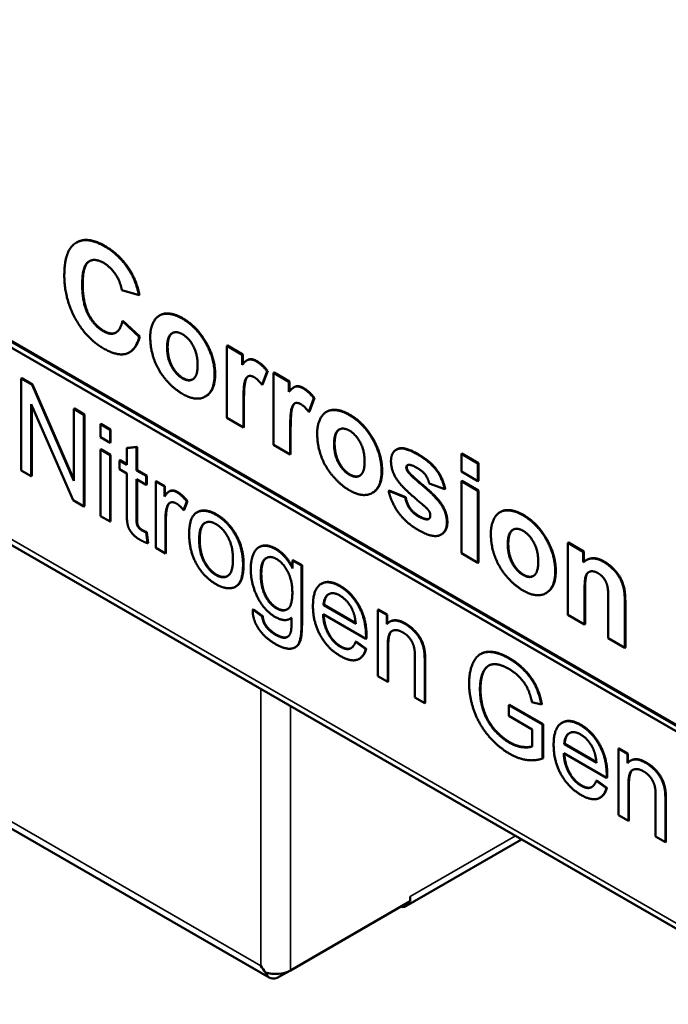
# Model space of a CAD drawing. Header units: inches. Extents: x 0 to 136, y 2 to 86.
# Tile 32 of 74: x 100.52 to 104.99, y 28.35 to 35.14. Entities that reach past the tile are written whole.
import ezdxf

# ---------------------------------------------------------------- set-up
doc = ezdxf.new("R2010")
doc.units = ezdxf.units.IN
doc.header["$LTSCALE"] = 4
doc.header["$MEASUREMENT"] = 0
doc.layers.add('Visible (ANSI)', color=7, linetype='Continuous', lineweight=50)
doc.layers.add('Visible Narrow (ANSI)', color=7, linetype='Continuous', lineweight=35)

msp = doc.modelspace()

# ---------------------------------------------------------------- linework, layer by layer
at = {"layer": 'Visible (ANSI)'}
for p, q in [((109.2379, 27.8483), (96.0426, 35.4666)), ((109.2414, 27.8504), (96.0461, 35.4687)), ((96.0426, 35.4258), (109.2379, 27.8075)), ((95.5917, 34.3254), (112.7283, 24.4316)), ((100.9122, 33.6013), (100.9086, 33.5993)), ((101.2223, 33.2721), (101.3408, 33.2366)), ((101.3443, 33.2386), (101.3408, 33.2366)), ((101.485, 33.0986), (101.4814, 33.0965)), ((101.2299, 33.0603), (101.2264, 33.0583)), ((101.3426, 32.9489), (101.2264, 33.0583)), ((101.2299, 33.0603), (101.3461, 32.9509)), ((101.3461, 32.9509), (101.3426, 32.9489)), ((101.9498, 32.889), (101.9463, 32.887)), ((101.9463, 32.887), (101.9463, 32.3905)), ((102.0521, 32.8259), (101.9463, 32.887)), ((101.9498, 32.889), (102.0556, 32.828)), ((101.2779, 32.8443), (101.2744, 32.8423)), ((102.0556, 32.828), (102.0521, 32.8259)), ((102.0521, 32.7554), (102.0521, 32.8259)), ((102.0556, 32.828), (102.0556, 32.7598)), ((102.0896, 32.7897), (102.086, 32.7877)), ((100.5325, 32.6637), (100.529, 32.6617)), ((100.6033, 32.6188), (100.529, 32.6617)), ((100.529, 32.6617), (100.529, 32.0289)), ((100.5325, 32.6637), (100.6069, 32.6208)), ((102.1895, 32.6181), (102.2244, 32.7124)), ((102.2279, 32.7144), (102.1931, 32.6202)), ((102.2279, 32.7144), (102.2244, 32.7124)), ((102.2722, 32.7029), (102.2687, 32.7009)), ((102.2687, 32.7009), (102.2687, 32.2043)), ((102.3745, 32.6398), (102.2687, 32.7009)), ((102.2722, 32.7029), (102.378, 32.6418)), ((100.6069, 32.6208), (100.6033, 32.6188)), ((100.8915, 31.9556), (100.6033, 32.6188)), ((100.6069, 32.6208), (100.8915, 31.9658)), ((102.1931, 32.6202), (102.1895, 32.6181)), ((102.378, 32.6418), (102.3745, 32.6398)), ((102.3745, 32.5693), (102.3745, 32.6398)), ((102.378, 32.6418), (102.378, 32.5737)), ((102.412, 32.6036), (102.4084, 32.6015)), ((101.8011, 32.5398), (101.7976, 32.5377)), ((102.5119, 32.432), (102.5468, 32.5262)), ((102.5503, 32.5283), (102.5155, 32.434)), ((102.5503, 32.5283), (102.5468, 32.5262)), ((100.5983, 32.4856), (100.8865, 31.8225)), ((100.5983, 31.9889), (100.5983, 32.4856)), ((100.6018, 32.4775), (100.6018, 31.9909)), ((102.0602, 32.3247), (102.0602, 32.4777)), ((102.0638, 32.4797), (102.0638, 32.3267)), ((100.8951, 32.4544), (100.8915, 32.4524)), ((100.8915, 32.4524), (100.8915, 31.9556)), ((100.9609, 32.4123), (100.8915, 32.4524)), ((100.8951, 32.4544), (100.9644, 32.4144)), ((100.9644, 32.4144), (100.9609, 32.4123)), ((100.9609, 31.7795), (100.9609, 32.4123)), ((100.9644, 32.4144), (100.9644, 31.7816)), ((101.9463, 32.3905), (102.0602, 32.3247)), ((102.5155, 32.434), (102.5119, 32.432)), ((102.6362, 32.4339), (102.6327, 32.4319)), ((101.078, 32.3488), (101.0745, 32.3467)), ((101.1417, 32.3079), (101.0745, 32.3467)), ((101.0745, 32.3467), (101.0745, 32.2575)), ((101.078, 32.3488), (101.1453, 32.3099)), ((102.0638, 32.3267), (102.0602, 32.3247)), ((101.0745, 32.2575), (101.1417, 32.2187)), ((101.1453, 32.3099), (101.1417, 32.3079)), ((101.1417, 32.2187), (101.1417, 32.3079)), ((101.1453, 32.3099), (101.1453, 32.2207)), ((102.3826, 32.1385), (102.3826, 32.2915)), ((102.3862, 32.2936), (102.3862, 32.1406)), ((101.1453, 32.2207), (101.1417, 32.2187)), ((101.3234, 32.189), (101.2562, 32.1811)), ((101.2597, 32.1831), (101.327, 32.1911)), ((101.327, 32.1911), (101.3234, 32.189)), ((101.3234, 32.0289), (101.3234, 32.189)), ((101.327, 32.1911), (101.327, 32.0309)), ((102.2687, 32.2043), (102.3826, 32.1385)), ((101.078, 32.1747), (101.0745, 32.1726)), ((101.1417, 32.1338), (101.0745, 32.1726)), ((101.0745, 32.1726), (101.0745, 31.7139)), ((101.078, 32.1747), (101.1453, 32.1358)), ((101.1453, 32.1358), (101.1417, 32.1338)), ((101.1417, 31.6751), (101.1417, 32.1338)), ((101.1453, 32.1358), (101.1453, 31.6772)), ((101.2597, 32.1831), (101.2562, 32.1811)), ((101.2562, 32.1811), (101.2562, 32.0677)), ((102.3862, 32.1406), (102.3826, 32.1385)), ((103.1175, 32.1732), (103.1139, 32.1711)), ((103.5668, 32.144), (103.5633, 32.1419)), ((103.6772, 32.0761), (103.5633, 32.1419)), ((103.5633, 32.1419), (103.5633, 32.0203)), ((103.5668, 32.144), (103.6808, 32.0782)), ((101.21, 32.0985), (101.2065, 32.0964)), ((101.2065, 32.0964), (101.2065, 32.0361)), ((101.2562, 32.0677), (101.2065, 32.0964)), ((101.21, 32.0985), (101.2562, 32.0718)), ((103.6808, 32.0782), (103.6772, 32.0761)), ((103.6772, 31.9545), (103.6772, 32.0761)), ((103.6808, 32.0782), (103.6808, 31.9565)), ((100.529, 32.0289), (100.5983, 31.9889)), ((100.6018, 31.9909), (100.5983, 31.9889)), ((101.2065, 32.0361), (101.2562, 32.0074)), ((101.2562, 32.0074), (101.2562, 31.7431)), ((101.327, 32.0309), (101.3234, 32.0289)), ((101.3907, 31.9901), (101.3234, 32.0289)), ((101.327, 32.0309), (101.3942, 31.9921)), ((101.3942, 31.9921), (101.3907, 31.9901)), ((101.3907, 31.9298), (101.3907, 31.9901)), ((101.3942, 31.9921), (101.3942, 31.9318)), ((103.5633, 32.0203), (103.6772, 31.9545)), ((101.3234, 31.9686), (101.3907, 31.9298)), ((101.3234, 31.7), (101.3234, 31.9686)), ((101.327, 31.9666), (101.327, 31.702)), ((101.3942, 31.9318), (101.3907, 31.9298)), ((101.4594, 31.9545), (101.4558, 31.9524)), ((101.5164, 31.9175), (101.4558, 31.9524)), ((101.4558, 31.9524), (101.4558, 31.4938)), ((101.4594, 31.9545), (101.5199, 31.9195)), ((101.5199, 31.9195), (101.5164, 31.9175)), ((101.5164, 31.848), (101.5164, 31.9175)), ((101.5199, 31.9195), (101.5199, 31.8533)), ((103.3417, 31.9378), (103.4489, 31.8989)), ((103.5668, 31.9555), (103.5633, 31.9534)), ((103.6772, 31.8876), (103.5633, 31.9534)), ((103.5633, 31.9534), (103.5633, 31.4569)), ((103.5668, 31.9555), (103.6808, 31.8897)), ((103.6808, 31.9565), (103.6772, 31.9545)), ((101.5527, 31.8857), (101.5491, 31.8837)), ((102.9524, 31.8751), (102.9489, 31.8731)), ((103.0658, 31.8902), (103.0623, 31.8882)), ((103.1762, 31.8422), (103.0623, 31.8882)), ((103.0658, 31.8902), (103.1797, 31.8443)), ((103.4524, 31.9009), (103.4489, 31.8989)), ((103.6808, 31.8897), (103.6772, 31.8876)), ((103.6772, 31.3911), (103.6772, 31.8876)), ((103.6808, 31.8897), (103.6808, 31.3931)), ((100.8865, 31.8225), (100.9609, 31.7795)), ((100.9644, 31.7816), (100.9609, 31.7795)), ((101.648, 31.7547), (101.6714, 31.8135)), ((101.6749, 31.8156), (101.6515, 31.7567)), ((101.6749, 31.8156), (101.6714, 31.8135)), ((103.1797, 31.8443), (103.1762, 31.8422)), ((101.0745, 31.7139), (101.1417, 31.6751)), ((101.6515, 31.7567), (101.648, 31.7547)), ((101.743, 31.7408), (101.7394, 31.7387)), ((103.8336, 31.7426), (103.8301, 31.7406)), ((101.1453, 31.6772), (101.1417, 31.6751)), ((101.5231, 31.455), (101.5231, 31.6951)), ((101.5266, 31.6972), (101.5266, 31.457)), ((101.3942, 31.6029), (101.3907, 31.6008)), ((101.4003, 31.5263), (101.3907, 31.6008)), ((101.3942, 31.6029), (101.4038, 31.5284)), ((103.4273, 31.588), (103.4237, 31.5859)), ((101.4038, 31.5284), (101.4003, 31.5263)), ((104.3021, 31.531), (104.2985, 31.5289)), ((104.2985, 31.5289), (104.2985, 31.0324)), ((104.4043, 31.4678), (104.2985, 31.5289)), ((104.3021, 31.531), (104.4079, 31.4699)), ((101.4558, 31.4938), (101.5231, 31.455)), ((101.5266, 31.457), (101.5231, 31.455)), ((102.1719, 31.5011), (102.1684, 31.4991)), ((103.5633, 31.4569), (103.6772, 31.3911)), ((104.4079, 31.4699), (104.4043, 31.4678)), ((104.4043, 31.3947), (104.4043, 31.4678)), ((104.4079, 31.4699), (104.4079, 31.3979)), ((102.4025, 31.41), (102.399, 31.4079)), ((102.399, 31.4079), (102.399, 31.3525)), ((102.4612, 31.372), (102.399, 31.4079)), ((102.4025, 31.41), (102.4647, 31.374)), ((102.4647, 31.374), (102.4612, 31.372)), ((102.4612, 30.976), (102.4612, 31.372)), ((102.4647, 31.374), (102.4647, 30.9781)), ((103.6808, 31.3931), (103.6772, 31.3911)), ((104.427, 31.411), (104.4235, 31.409)), ((102.5998, 31.2477), (102.5963, 31.2457)), ((102.0093, 31.2285), (102.0058, 31.2264)), ((104.1498, 31.1838), (104.1462, 31.1818)), ((104.4125, 30.9666), (104.4125, 31.1916)), ((104.416, 31.1937), (104.416, 30.9686)), ((102.6168, 31.1006), (102.6132, 31.0985)), ((102.6168, 31.1006), (102.8347, 30.9748)), ((104.5766, 31.1251), (104.5766, 30.8718)), ((104.6906, 30.806), (104.6906, 31.1146)), ((104.6941, 31.1167), (104.6941, 30.8081)), ((102.1281, 31.0721), (102.1245, 31.0701)), ((102.1901, 31.0211), (102.1245, 31.0701)), ((102.1281, 31.0721), (102.1937, 31.0232)), ((102.6095, 31.037), (102.9056, 30.8661)), ((102.835, 30.9705), (102.6132, 31.0985)), ((102.9919, 31.0697), (102.9883, 31.0677)), ((103.0489, 31.0327), (102.9883, 31.0677)), ((102.9883, 31.0677), (102.9883, 30.609)), ((102.9919, 31.0697), (103.0524, 31.0347)), ((103.0524, 31.0347), (103.0489, 31.0327)), ((103.0489, 30.9676), (103.0489, 31.0327)), ((103.0524, 31.0347), (103.0524, 30.9714)), ((104.2985, 31.0324), (104.4125, 30.9666)), ((102.1937, 31.0232), (102.1901, 31.0211)), ((102.3866, 31.0082), (102.383, 31.0061)), ((103.0721, 30.986), (103.0686, 30.984)), ((104.416, 30.9686), (104.4125, 30.9666)), ((98.071, 30.9369), (102.2389, 28.5305)), ((102.8377, 30.8481), (102.8342, 30.846)), ((102.904, 30.7956), (102.8342, 30.846)), ((102.8377, 30.8481), (102.9075, 30.7977)), ((102.9092, 30.8681), (102.9056, 30.8661)), ((104.5766, 30.8718), (104.6906, 30.806)), ((102.4205, 30.8103), (102.4169, 30.8082)), ((102.9075, 30.7977), (102.904, 30.7956)), ((103.0556, 30.5702), (103.0556, 30.8205)), ((103.0591, 30.8225), (103.0591, 30.5722)), ((103.6997, 30.7643), (103.6962, 30.7622)), ((104.6941, 30.8081), (104.6906, 30.806)), ((102.8627, 30.7308), (102.8592, 30.7288)), ((103.2435, 30.7404), (103.2435, 30.4616)), ((103.3108, 30.4228), (103.3108, 30.7045)), ((103.3143, 30.7065), (103.3143, 30.4249)), ((102.9883, 30.609), (103.0556, 30.5702)), ((103.0591, 30.5722), (103.0556, 30.5702)), ((103.2435, 30.4616), (103.3108, 30.4228)), ((103.3143, 30.4249), (103.3108, 30.4228)), ((104.0501, 30.431), (104.1153, 30.4141)), ((103.8953, 30.4121), (103.8918, 30.41)), ((104.1236, 30.2762), (103.8918, 30.41)), ((103.8918, 30.41), (103.8918, 30.3353)), ((103.8953, 30.4121), (104.1271, 30.2782)), ((104.1188, 30.4162), (104.1153, 30.4141)), ((103.8918, 30.3353), (104.0526, 30.2424)), ((104.2593, 30.2896), (104.2558, 30.2876)), ((104.0526, 30.2424), (104.0526, 30.1252)), ((104.1271, 30.2782), (104.1236, 30.2762)), ((104.1236, 30.0418), (104.1236, 30.2762)), ((104.1271, 30.2782), (104.1271, 30.0438)), ((104.2763, 30.1425), (104.2727, 30.1404)), ((104.4945, 30.0124), (104.2727, 30.1404)), ((104.2763, 30.1425), (104.4942, 30.0167)), ((104.6513, 30.1116), (104.6478, 30.1096)), ((104.7084, 30.0746), (104.6478, 30.1096)), ((104.6478, 30.1096), (104.6478, 29.6509)), ((104.6513, 30.1116), (104.7119, 30.0766)), ((104.1271, 30.0438), (104.1236, 30.0418)), ((104.269, 30.0789), (104.5651, 29.908)), ((104.7119, 30.0766), (104.7084, 30.0746)), ((104.7084, 30.0095), (104.7084, 30.0746)), ((104.7119, 30.0766), (104.7119, 30.0133)), ((104.7316, 30.0279), (104.728, 30.0259)), ((104.4972, 29.89), (104.4937, 29.8879)), ((104.5634, 29.8375), (104.4937, 29.8879)), ((104.4972, 29.89), (104.567, 29.8396)), ((104.5686, 29.91), (104.5651, 29.908)), ((104.567, 29.8396), (104.5634, 29.8375)), ((104.7151, 29.6121), (104.7151, 29.8624)), ((104.7186, 29.8644), (104.7186, 29.6141)), ((104.5222, 29.7727), (104.5187, 29.7707)), ((104.903, 29.7823), (104.903, 29.5035)), ((104.9703, 29.4647), (104.9703, 29.7464)), ((104.9738, 29.7484), (104.9738, 29.4668)), ((104.6478, 29.6509), (104.7151, 29.6121)), ((104.7186, 29.6141), (104.7151, 29.6121)), ((103.1808, 29.0237), (103.9776, 29.4838)), ((104.903, 29.5035), (104.9703, 29.4647)), ((104.9738, 29.4668), (104.9703, 29.4647)), ((103.2105, 29.0894), (103.2105, 29.0893)), ((103.2105, 29.0893), (103.2105, 29.0572)), ((103.2105, 29.0572), (102.3842, 28.5801)), ((102.2131, 28.5663), (102.2132, 28.5663)), ((102.3842, 28.5801), (102.3106, 28.5376))]:
    msp.add_line(p, q, dxfattribs=at)
for centre, major_axis, ratio, start_param, end_param in [((103.1091, 29.1479), (-0.0717, 0.1242), 0.57735, 3.89385, 3.926991), ((103.1091, 29.1479), (0.0717, -0.1242), 0.57735, 5.835355, 6.731016), ((102.2828, 28.6708), (0.1011, -0.1755), 0.577927, 4.71289, 4.991226), ((102.2828, 28.6708), (-0.1014, 0.1754), 0.577927, 1.570295, 1.848631), ((102.3106, 28.6547), (-0.0717, -0.1242), 0.57735, 5.776123, 7.068583), ((102.2828, 28.6387), (0.1434, 0), 0.57735, 4.205327, 5.497787)]:
    msp.add_ellipse(centre, major_axis=major_axis, ratio=ratio, start_param=start_param, end_param=end_param, dxfattribs=at)
for points in [[(101.1034, 33.5736), (100.9786, 33.6457), (100.8258, 33.5449), (100.8258, 33.3736)], [(100.9122, 33.6013), (100.9873, 33.6447), (101.1069, 33.5757)], [(101.2802, 33.3974), (101.2119, 33.511), (101.1034, 33.5736)], [(101.1069, 33.5757), (101.2155, 33.513), (101.2837, 33.3994)], [(100.9492, 33.3128), (100.9492, 33.4355), (101.0315, 33.4971), (101.0975, 33.459)], [(101.0975, 33.459), (101.145, 33.4316), (101.2119, 33.3313), (101.2223, 33.2721)], [(100.8258, 33.3736), (100.8258, 33.2123), (100.9781, 32.9379), (101.0962, 32.8698)], [(101.3408, 33.2366), (101.3204, 33.3303), (101.2802, 33.3974)], [(101.2837, 33.3994), (101.324, 33.3323), (101.3443, 33.2386)], [(101.0948, 32.9886), (101.0301, 33.0259), (100.9492, 33.1828), (100.9492, 33.3128)], [(100.9527, 33.3149), (100.9527, 33.1848), (101.0337, 33.0279), (101.0983, 32.9906)], [(101.6397, 33.075), (101.5764, 33.1115), (101.4742, 33.1063), (101.4181, 33.016), (101.4181, 32.9507)], [(101.8622, 32.6886), (101.8622, 32.8003), (101.7374, 33.0186), (101.6397, 33.075)], [(101.6432, 33.077), (101.7409, 33.0206), (101.8657, 32.8024), (101.8657, 32.6906)], [(101.2264, 33.0583), (101.2115, 32.9917), (101.1427, 32.9609), (101.0948, 32.9886)], [(101.0962, 32.8698), (101.1916, 32.8147), (101.3159, 32.852), (101.3426, 32.9489)], [(101.3461, 32.9509), (101.3241, 32.871), (101.2779, 32.8443)], [(101.4181, 32.9507), (101.4181, 32.8651), (101.4742, 32.7137), (101.5814, 32.5902), (101.6406, 32.556)], [(101.5348, 32.8766), (101.5348, 32.9502), (101.5954, 32.9935), (101.6401, 32.9677)], [(101.6401, 32.9677), (101.6849, 32.9418), (101.745, 32.8288), (101.745, 32.7557)], [(101.6401, 32.6633), (101.5954, 32.6891), (101.5348, 32.8024), (101.5348, 32.8766)], [(101.5383, 32.8786), (101.5383, 32.8045), (101.5989, 32.6912), (101.6437, 32.6653)], [(101.745, 32.7557), (101.745, 32.681), (101.6849, 32.6374), (101.6401, 32.6633)], [(102.1497, 32.7805), (102.1222, 32.7964), (102.0792, 32.7899), (102.0521, 32.7554)], [(102.2244, 32.7124), (102.1886, 32.758), (102.1497, 32.7805)], [(102.1533, 32.7825), (102.1922, 32.7601), (102.2279, 32.7144)], [(101.6406, 32.556), (101.736, 32.5009), (101.8622, 32.5763), (101.8622, 32.6886)], [(101.6437, 32.6653), (101.6836, 32.6422), (101.7119, 32.6571)], [(102.0602, 32.4777), (102.0602, 32.6045), (102.0792, 32.6729), (102.1122, 32.6842), (102.1362, 32.6703)], [(102.1362, 32.6703), (102.1606, 32.6562), (102.1895, 32.6181)], [(102.4722, 32.5944), (102.4446, 32.6103), (102.4016, 32.6038), (102.3745, 32.5693)], [(102.5468, 32.5262), (102.511, 32.5719), (102.4722, 32.5944)], [(102.4757, 32.5964), (102.5146, 32.5739), (102.5503, 32.5283)], [(102.3826, 32.2915), (102.3826, 32.4184), (102.4016, 32.4868), (102.4346, 32.498), (102.4586, 32.4842)], [(102.4586, 32.4842), (102.483, 32.4701), (102.5119, 32.432)], [(102.7909, 32.4103), (102.7276, 32.4468), (102.6254, 32.4416), (102.5694, 32.3513), (102.5694, 32.286)], [(103.0134, 32.0239), (103.0134, 32.1357), (102.8886, 32.3539), (102.7909, 32.4103)], [(102.7945, 32.4123), (102.8921, 32.356), (103.017, 32.1377), (103.017, 32.026)], [(102.5694, 32.286), (102.5694, 32.2004), (102.6254, 32.049), (102.7326, 31.9255), (102.7918, 31.8913)], [(102.686, 32.2119), (102.686, 32.2855), (102.7466, 32.3288), (102.7914, 32.303)], [(102.7914, 32.303), (102.8362, 32.2772), (102.8963, 32.1641), (102.8963, 32.091)], [(102.7914, 31.9986), (102.7466, 32.0244), (102.686, 32.1377), (102.686, 32.2119)], [(102.6896, 32.2139), (102.6896, 32.1398), (102.7502, 32.0265), (102.7949, 32.0006)], [(103.2589, 32.1401), (103.1663, 32.1936), (103.0781, 32.1568), (103.0781, 32.0921)], [(103.4489, 31.8989), (103.4326, 31.9735), (103.3471, 32.0892), (103.2589, 32.1401)], [(103.2625, 32.1421), (103.3507, 32.0912), (103.4361, 31.9756), (103.4524, 31.9009)], [(102.8963, 32.091), (102.8963, 32.0163), (102.8362, 31.9728), (102.7914, 31.9986)], [(103.0781, 32.0921), (103.0781, 32.021), (103.1292, 31.9513)], [(103.1839, 32.0477), (103.1839, 32.0644), (103.197, 32.0667)], [(103.1934, 32.0657), (103.1874, 32.061), (103.1874, 32.0497)], [(103.1874, 32.0497), (103.1874, 32.0361), (103.1987, 32.0197)], [(103.197, 32.0667), (103.216, 32.0704), (103.2608, 32.0445)], [(102.7918, 31.8913), (102.8873, 31.8362), (103.0134, 31.9117), (103.0134, 32.0239)], [(102.7949, 32.0006), (102.8349, 31.9776), (102.8631, 31.9925)], [(103.1952, 32.0177), (103.1839, 32.0341), (103.1839, 32.0477)], [(103.4276, 31.7879), (103.3919, 31.8435), (103.2106, 31.9957), (103.1952, 32.0177)], [(103.1987, 32.0197), (103.2141, 31.9978), (103.3954, 31.8456), (103.4311, 31.79)], [(103.2608, 32.0445), (103.2965, 32.0239), (103.3349, 31.9709), (103.3417, 31.9378)], [(103.1292, 31.9513), (103.1658, 31.901), (103.3033, 31.7866)], [(101.6024, 31.8779), (101.5786, 31.8917), (101.5394, 31.8835), (101.5164, 31.848)], [(101.6714, 31.8135), (101.6363, 31.8584), (101.6024, 31.8779)], [(101.606, 31.88), (101.6398, 31.8604), (101.6749, 31.8156)], [(103.0623, 31.8882), (103.0781, 31.8085), (103.1803, 31.667), (103.268, 31.6164)], [(101.5231, 31.6951), (101.5231, 31.7443), (101.5344, 31.7793)], [(101.5379, 31.7813), (101.5266, 31.7464), (101.5266, 31.6972)], [(101.5344, 31.7793), (101.5419, 31.802), (101.5765, 31.8128), (101.5987, 31.8)], [(101.5545, 31.8055), (101.5435, 31.7982), (101.5379, 31.7813)], [(101.5987, 31.8), (101.6233, 31.7858), (101.648, 31.7547)], [(103.268, 31.7114), (103.2282, 31.7344), (103.1834, 31.7999), (103.1762, 31.8422)], [(103.1797, 31.8443), (103.187, 31.802), (103.2317, 31.7364), (103.2715, 31.7135)], [(103.3033, 31.7866), (103.3327, 31.7618), (103.3412, 31.7474)], [(103.4633, 31.6697), (103.4633, 31.7323), (103.4276, 31.7879)], [(103.4311, 31.79), (103.4669, 31.7343), (103.4669, 31.6717)], [(101.2562, 31.7431), (101.2562, 31.6732), (101.2725, 31.6204), (101.313, 31.57), (101.3493, 31.549)], [(101.7478, 31.7429), (101.6864, 31.7171), (101.6864, 31.5902)], [(101.743, 31.7408), (101.747, 31.7431), (101.7513, 31.7449)], [(101.8723, 31.7221), (101.7987, 31.7646), (101.7478, 31.7429)], [(101.7513, 31.7449), (101.8023, 31.7666), (101.8758, 31.7242)], [(102.0581, 31.3819), (102.0581, 31.4909), (101.9541, 31.6749), (101.8723, 31.7221)], [(101.8758, 31.7242), (101.9577, 31.6769), (102.0617, 31.4929), (102.0617, 31.3839)], [(103.3345, 31.6918), (103.3123, 31.6858), (103.268, 31.7114)], [(103.2715, 31.7135), (103.3158, 31.6879), (103.338, 31.6939)], [(103.3494, 31.7182), (103.3494, 31.6963), (103.3345, 31.6918)], [(103.3412, 31.7474), (103.3494, 31.7328), (103.3494, 31.7182)], [(103.9883, 31.719), (103.925, 31.7555), (103.8228, 31.7503), (103.7667, 31.66), (103.7667, 31.5947)], [(104.2108, 31.3326), (104.2108, 31.4444), (104.086, 31.6626), (103.9883, 31.719)], [(103.9919, 31.721), (104.0895, 31.6646), (104.2143, 31.4464), (104.2143, 31.3347)], [(101.3614, 31.6144), (101.3464, 31.623), (101.3305, 31.6433), (101.3234, 31.6667), (101.3234, 31.7)], [(101.327, 31.702), (101.327, 31.6687), (101.3341, 31.6453), (101.3499, 31.6251), (101.365, 31.6164)], [(101.7557, 31.5497), (101.7557, 31.638), (101.8221, 31.6869), (101.8723, 31.658)], [(101.8723, 31.658), (101.922, 31.6293), (101.9888, 31.5029), (101.9888, 31.4181)], [(103.268, 31.6164), (103.3648, 31.5605), (103.4633, 31.6018), (103.4633, 31.6697)], [(103.338, 31.6939), (103.3393, 31.6943), (103.3406, 31.6948)], [(103.4669, 31.6717), (103.4669, 31.6108), (103.4273, 31.588)], [(101.3907, 31.6008), (101.3723, 31.6081), (101.3614, 31.6144)], [(101.365, 31.6164), (101.3758, 31.6101), (101.3942, 31.6029)], [(101.6864, 31.5902), (101.6864, 31.474), (101.7891, 31.2912), (101.8723, 31.2432)], [(103.7667, 31.5947), (103.7667, 31.5091), (103.8228, 31.3577), (103.93, 31.2342), (103.9892, 31.2)], [(103.8834, 31.5206), (103.8834, 31.5942), (103.944, 31.6375), (103.9888, 31.6117)], [(103.9888, 31.6117), (104.0335, 31.5858), (104.0937, 31.4728), (104.0937, 31.3997)], [(101.3493, 31.549), (101.3719, 31.536), (101.4003, 31.5263)], [(101.8723, 31.3069), (101.8221, 31.3358), (101.7557, 31.4619), (101.7557, 31.5497)], [(101.7593, 31.5518), (101.7593, 31.464), (101.8257, 31.3379), (101.8758, 31.3089)], [(102.2833, 31.4849), (102.2306, 31.5152), (102.1525, 31.5), (102.1112, 31.413), (102.1112, 31.3474)], [(103.9888, 31.3073), (103.944, 31.3331), (103.8834, 31.4464), (103.8834, 31.5206)], [(103.8869, 31.5226), (103.8869, 31.4485), (103.9475, 31.3352), (103.9923, 31.3093)], [(102.399, 31.3525), (102.3534, 31.4443), (102.2833, 31.4849)], [(102.2868, 31.4869), (102.3543, 31.4479), (102.399, 31.3615)], [(101.9888, 31.4181), (101.9888, 31.3279), (101.9224, 31.2779), (101.8723, 31.3069)], [(101.8723, 31.2432), (101.9245, 31.2131), (102.0122, 31.2184), (102.0581, 31.2936), (102.0581, 31.3819)], [(102.1805, 31.3127), (102.1805, 31.3956), (102.2432, 31.4439), (102.2883, 31.4178)], [(102.2883, 31.4178), (102.3338, 31.3915), (102.3981, 31.269), (102.3981, 31.1846)], [(104.0937, 31.3997), (104.0937, 31.325), (104.0335, 31.2814), (103.9888, 31.3073)], [(104.5459, 31.3971), (104.4604, 31.4464), (104.4043, 31.3947)], [(104.427, 31.411), (104.4779, 31.4404), (104.5494, 31.3991)], [(104.6906, 31.1146), (104.6906, 31.1721), (104.6779, 31.241), (104.6462, 31.3078), (104.5838, 31.3752), (104.5459, 31.3971)], [(104.5494, 31.3991), (104.5874, 31.3772), (104.6498, 31.3099), (104.6814, 31.243), (104.6941, 31.1741), (104.6941, 31.1167)], [(101.8758, 31.3089), (101.9201, 31.2834), (101.9512, 31.2999)], [(102.1112, 31.3474), (102.1112, 31.2519), (102.201, 31.0636), (102.2829, 31.0163)], [(102.2891, 31.0768), (102.2428, 31.1036), (102.1805, 31.2225), (102.1805, 31.3127)], [(102.1841, 31.3147), (102.1841, 31.2245), (102.2463, 31.1056), (102.2927, 31.0789)], [(103.9892, 31.2), (104.0846, 31.1449), (104.2108, 31.2204), (104.2108, 31.3326)], [(103.9923, 31.3093), (104.0323, 31.2863), (104.0605, 31.3012)], [(104.4125, 31.1916), (104.4125, 31.2747), (104.4296, 31.3263), (104.4767, 31.3368), (104.5061, 31.3198)], [(104.5061, 31.3198), (104.5291, 31.3065), (104.5621, 31.2613), (104.5766, 31.2055), (104.5766, 31.1251)], [(102.7256, 31.2295), (102.6433, 31.277), (102.5401, 31.2087), (102.5401, 31.093)], [(102.5998, 31.2477), (102.6504, 31.2769), (102.7291, 31.2315)], [(102.3981, 31.1846), (102.3981, 31.0964), (102.3355, 31.0501), (102.2891, 31.0768)], [(102.6132, 31.0985), (102.6166, 31.1569), (102.6797, 31.1923), (102.726, 31.1656)], [(102.6494, 31.1753), (102.62, 31.1568), (102.6168, 31.1006)], [(102.906, 30.8866), (102.906, 30.9999), (102.805, 31.1837), (102.7256, 31.2295)], [(102.7291, 31.2315), (102.8085, 31.1857), (102.9096, 31.0019), (102.9096, 30.8886)], [(102.726, 31.1656), (102.7774, 31.1359), (102.8096, 31.0725)], [(102.1245, 31.0701), (102.1233, 30.9965), (102.2106, 30.8723), (102.2816, 30.8313)], [(102.2927, 31.0789), (102.3338, 31.0551), (102.363, 31.0706)], [(102.5401, 31.093), (102.5401, 30.9816), (102.6421, 30.7988), (102.7294, 30.7484)], [(102.7294, 30.812), (102.6797, 30.8407), (102.6132, 30.9591), (102.6095, 31.037)], [(102.8096, 31.0725), (102.8304, 31.031), (102.835, 30.9705)], [(102.2131, 30.9567), (102.1943, 30.9835), (102.1901, 31.0211)], [(102.1937, 31.0232), (102.1978, 30.9855), (102.2166, 30.9588)], [(102.2816, 30.8313), (102.3417, 30.7966), (102.4236, 30.8009), (102.4612, 30.8689), (102.4612, 30.976)], [(102.2829, 31.0163), (102.3488, 30.9782), (102.3927, 31.0127)], [(102.3927, 31.0121), (102.3897, 31.01), (102.3866, 31.0082)], [(102.3927, 31.0127), (102.3931, 30.9367), (102.3881, 30.916)], [(103.175, 30.97), (103.0927, 31.0175), (103.0489, 30.9676)], [(103.0721, 30.986), (103.1132, 31.0098), (103.1786, 30.972)], [(103.307, 30.7824), (103.3012, 30.819), (103.2711, 30.8846), (103.211, 30.9493), (103.175, 30.97)], [(103.1786, 30.972), (103.2145, 30.9513), (103.2746, 30.8867), (103.3047, 30.8211), (103.3106, 30.7844)], [(102.2816, 30.8955), (102.2382, 30.9206), (102.2131, 30.9567)], [(102.2166, 30.9588), (102.2417, 30.9226), (102.2851, 30.8975)], [(102.3881, 30.916), (102.3789, 30.8822), (102.328, 30.8687), (102.2816, 30.8955)], [(103.0556, 30.8205), (103.0556, 30.9083), (103.1178, 30.9355), (103.1608, 30.9107)], [(103.0856, 30.9214), (103.0591, 30.9035), (103.0591, 30.8225)], [(103.1608, 30.9107), (103.188, 30.895), (103.2277, 30.8441), (103.2435, 30.7877), (103.2435, 30.7404)], [(102.8342, 30.846), (102.8187, 30.8058), (102.7665, 30.7906), (102.7294, 30.812)], [(102.9056, 30.8661), (102.906, 30.8798), (102.906, 30.8866)], [(102.9096, 30.8886), (102.9096, 30.8818), (102.9092, 30.8681)], [(102.7294, 30.7484), (102.7983, 30.7086), (102.8872, 30.7349), (102.904, 30.7956)], [(102.9075, 30.7977), (102.8941, 30.7489), (102.8627, 30.7308)], [(103.3108, 30.7045), (103.3108, 30.7585), (103.307, 30.7824)], [(103.3106, 30.7844), (103.3143, 30.7605), (103.3143, 30.7065)], [(103.8914, 30.7315), (103.8095, 30.7788), (103.6838, 30.7737), (103.6169, 30.6522), (103.6169, 30.5596)], [(103.7126, 30.637), (103.7251, 30.6635), (103.7694, 30.6953), (103.8421, 30.6881), (103.8918, 30.6594)], [(104.1153, 30.4141), (104.1011, 30.4865), (104.0468, 30.5974), (103.9507, 30.6972), (103.8914, 30.7315)], [(103.8949, 30.7335), (103.9542, 30.6993), (104.0503, 30.5995), (104.1046, 30.4885), (104.1188, 30.4162)], [(103.6917, 30.5217), (103.6917, 30.5902), (103.7126, 30.637)], [(103.7161, 30.639), (103.6953, 30.5922), (103.6953, 30.5237)], [(103.8918, 30.6594), (103.9331, 30.6355), (104.0012, 30.5629), (104.0376, 30.4865), (104.0501, 30.431)], [(103.6169, 30.5596), (103.6169, 30.4665), (103.6842, 30.2767), (103.8162, 30.1204), (103.8968, 30.0739)], [(103.8926, 30.152), (103.8387, 30.1831), (103.7423, 30.2938), (103.6917, 30.4373), (103.6917, 30.5217)], [(103.6953, 30.5237), (103.6953, 30.4393), (103.7458, 30.2958), (103.8423, 30.1852), (103.8962, 30.154)], [(104.3851, 30.2714), (104.3028, 30.3189), (104.1996, 30.2506), (104.1996, 30.1349)], [(104.2593, 30.2896), (104.3099, 30.3188), (104.3886, 30.2734)], [(104.2727, 30.1404), (104.2761, 30.1988), (104.3391, 30.2342), (104.3855, 30.2075)], [(104.3089, 30.2172), (104.2795, 30.1987), (104.2763, 30.1425)], [(104.5655, 29.9285), (104.5655, 30.0418), (104.4644, 30.2256), (104.3851, 30.2714)], [(104.3886, 30.2734), (104.468, 30.2276), (104.5691, 30.0438), (104.5691, 29.9305)], [(104.0526, 30.1252), (104.0296, 30.1149), (103.9398, 30.1248), (103.8926, 30.152)], [(104.3855, 30.2075), (104.4369, 30.1778), (104.469, 30.1144)], [(104.1996, 30.1349), (104.1996, 30.0235), (104.3015, 29.8407), (104.3888, 29.7903)], [(104.469, 30.1144), (104.4899, 30.0729), (104.4945, 30.0124)], [(103.8968, 30.0739), (103.9565, 30.0394), (104.0701, 30.0235), (104.1236, 30.0418)], [(104.3888, 29.8539), (104.3391, 29.8826), (104.2727, 30.001), (104.269, 30.0789)], [(104.8345, 30.0119), (104.7522, 30.0594), (104.7084, 30.0095)], [(104.7316, 30.0279), (104.7727, 30.0517), (104.838, 30.0139)], [(104.838, 30.0139), (104.874, 29.9932), (104.9341, 29.9286), (104.9642, 29.863), (104.97, 29.8263)], [(104.7151, 29.8624), (104.7151, 29.9502), (104.7773, 29.9774), (104.8203, 29.9526)], [(104.7451, 29.9633), (104.7186, 29.9454), (104.7186, 29.8644)], [(104.8203, 29.9526), (104.8475, 29.9369), (104.8871, 29.886), (104.903, 29.8296), (104.903, 29.7823)], [(104.9665, 29.8243), (104.9607, 29.8609), (104.9306, 29.9265), (104.8704, 29.9912), (104.8345, 30.0119)], [(104.4937, 29.8879), (104.4782, 29.8477), (104.426, 29.8325), (104.3888, 29.8539)], [(104.5651, 29.908), (104.5655, 29.9217), (104.5655, 29.9285)], [(104.5691, 29.9305), (104.5691, 29.9237), (104.5686, 29.91)], [(104.3888, 29.7903), (104.4578, 29.7505), (104.5467, 29.7768), (104.5634, 29.8375)], [(104.567, 29.8396), (104.5536, 29.7908), (104.5222, 29.7727)], [(104.9703, 29.7464), (104.9703, 29.8004), (104.9665, 29.8243)], [(104.97, 29.8263), (104.9738, 29.8024), (104.9738, 29.7484)]]:
    msp.add_open_spline(points, degree=2, dxfattribs=at)
for points, knots in [([(100.9993, 33.472), (100.9965, 33.4703), (100.9527, 33.4376), (100.9527, 33.3149)], [0.935795, 0.935795, 0.935795, 1, 2, 2, 2]), ([(101.485, 33.0986), (101.5042, 33.1097), (101.5799, 33.1136), (101.6432, 33.077)], [1.518692, 1.518692, 1.518692, 2, 3, 3, 3]), ([(101.0983, 32.9906), (101.1463, 32.9629), (101.1822, 32.979), (101.1836, 32.9798)], [0, 0, 0, 1, 1.044331, 1.044331, 1.044331]), ([(101.5715, 32.9758), (101.57, 32.9749), (101.5383, 32.9522), (101.5383, 32.8786)], [0.953403, 0.953403, 0.953403, 1, 2, 2, 2]), ([(102.0896, 32.7897), (102.0972, 32.7941), (102.1257, 32.7985), (102.1533, 32.7825)], [0.672897, 0.672897, 0.672897, 1, 2, 2, 2]), ([(101.8657, 32.6906), (101.8657, 32.5784), (101.8019, 32.5402), (101.8011, 32.5398)], [0, 0, 0, 1, 1.01171, 1.01171, 1.01171]), ([(102.0936, 32.6777), (102.0811, 32.6689), (102.0638, 32.6066), (102.0638, 32.4797)], [1.176429, 1.176429, 1.176429, 2, 3, 3, 3]), ([(102.412, 32.6036), (102.4196, 32.608), (102.4481, 32.6123), (102.4757, 32.5964)], [0.672897, 0.672897, 0.672897, 1, 2, 2, 2]), ([(102.416, 32.4916), (102.4035, 32.4828), (102.3862, 32.4204), (102.3862, 32.2936)], [1.176429, 1.176429, 1.176429, 2, 3, 3, 3]), ([(102.6362, 32.4339), (102.6555, 32.445), (102.7312, 32.4489), (102.7945, 32.4123)], [1.518692, 1.518692, 1.518692, 2, 3, 3, 3]), ([(102.7227, 32.3111), (102.7213, 32.3102), (102.6896, 32.2876), (102.6896, 32.2139)], [0.953403, 0.953403, 0.953403, 1, 2, 2, 2]), ([(103.1175, 32.1732), (103.1214, 32.1754), (103.1698, 32.1957), (103.2625, 32.1421)], [0.901818, 0.901818, 0.901818, 1, 2, 2, 2]), ([(103.017, 32.026), (103.017, 31.9137), (102.9531, 31.8755), (102.9524, 31.8751)], [0, 0, 0, 1, 1.01171, 1.01171, 1.01171]), ([(101.5527, 31.8857), (101.5577, 31.8886), (101.5822, 31.8937), (101.606, 31.88)], [0.754098, 0.754098, 0.754098, 1, 2, 2, 2]), ([(103.8336, 31.7426), (103.8529, 31.7537), (103.9285, 31.7576), (103.9919, 31.721)], [1.518692, 1.518692, 1.518692, 2, 3, 3, 3]), ([(101.7964, 31.6672), (101.7944, 31.6659), (101.7593, 31.64), (101.7593, 31.5518)], [0.941557, 0.941557, 0.941557, 1, 2, 2, 2]), ([(103.9201, 31.6198), (103.9187, 31.6189), (103.8869, 31.5962), (103.8869, 31.5226)], [0.953403, 0.953403, 0.953403, 1, 2, 2, 2]), ([(102.1719, 31.5011), (102.1826, 31.5072), (102.2342, 31.5173), (102.2868, 31.4869)], [1.678756, 1.678756, 1.678756, 2, 3, 3, 3]), ([(102.0617, 31.3839), (102.0617, 31.2957), (102.0268, 31.2386), (102.0093, 31.2285)], [0, 0, 0, 1, 1.517949, 1.517949, 1.517949]), ([(102.2203, 31.4252), (102.2178, 31.4236), (102.1841, 31.3977), (102.1841, 31.3147)], [0.923249, 0.923249, 0.923249, 1, 2, 2, 2]), ([(104.2143, 31.3347), (104.2143, 31.2224), (104.1505, 31.1842), (104.1498, 31.1838)], [0, 0, 0, 1, 1.01171, 1.01171, 1.01171]), ([(104.4427, 31.3279), (104.4303, 31.3198), (104.416, 31.2767), (104.416, 31.1937)], [1.33163, 1.33163, 1.33163, 2, 3, 3, 3]), ([(102.6132, 31.0349), (102.6177, 30.9596), (102.6832, 30.8428), (102.7329, 30.8141)], [0.027131, 0.027131, 0.027131, 1, 2, 2, 2]), ([(102.4647, 30.9781), (102.4647, 30.871), (102.4362, 30.8193), (102.4205, 30.8103)], [0, 0, 0, 1, 1.518919, 1.518919, 1.518919]), ([(102.2851, 30.8975), (102.3315, 30.8707), (102.3615, 30.8787), (102.3655, 30.8808)], [0, 0, 0, 1, 1.178218, 1.178218, 1.178218]), ([(102.7329, 30.8141), (102.7701, 30.7926), (102.8002, 30.8014), (102.8041, 30.8034)], [0, 0, 0, 1, 1.155802, 1.155802, 1.155802]), ([(103.6997, 30.7643), (103.722, 30.7771), (103.813, 30.7808), (103.8949, 30.7335)], [1.551282, 1.551282, 1.551282, 2, 3, 3, 3]), ([(103.7542, 30.6837), (103.7525, 30.6827), (103.7287, 30.6655), (103.7161, 30.639)], [1.924184, 1.924184, 1.924184, 2, 3, 3, 3]), ([(103.8962, 30.154), (103.9434, 30.1268), (104.0298, 30.1173), (104.0526, 30.1258)], [0, 0, 0, 1, 1.925686, 1.925686, 1.925686]), ([(104.2727, 30.0768), (104.2772, 30.0015), (104.3427, 29.8847), (104.3924, 29.856)], [0.027131, 0.027131, 0.027131, 1, 2, 2, 2]), ([(104.3924, 29.856), (104.4295, 29.8345), (104.4597, 29.8433), (104.4635, 29.8453)], [0, 0, 0, 1, 1.155802, 1.155802, 1.155802])]:
    msp.add_open_spline(points, degree=2, knots=knots, dxfattribs=at)
at = {"layer": 'Visible Narrow (ANSI)'}
for p, q in [((95.596, 34.3613), (112.677, 24.4995)), ((101.1069, 33.5757), (101.1034, 33.5736)), ((101.2837, 33.3994), (101.2802, 33.3974)), ((100.9527, 33.3149), (100.9492, 33.3128)), ((101.6432, 33.077), (101.6397, 33.075)), ((101.0983, 32.9906), (101.0948, 32.9886)), ((101.5383, 32.8786), (101.5348, 32.8766)), ((102.1533, 32.7825), (102.1497, 32.7805)), ((101.6437, 32.6653), (101.6401, 32.6633)), ((101.8657, 32.6906), (101.8622, 32.6886)), ((102.4757, 32.5964), (102.4722, 32.5944)), ((102.0638, 32.4797), (102.0602, 32.4777)), ((102.7945, 32.4123), (102.7909, 32.4103)), ((102.3862, 32.2936), (102.3826, 32.2915)), ((102.6896, 32.2139), (102.686, 32.2119)), ((103.2625, 32.1421), (103.2589, 32.1401)), ((103.1874, 32.0497), (103.1839, 32.0477)), ((102.7949, 32.0006), (102.7914, 31.9986)), ((103.017, 32.026), (103.0134, 32.0239)), ((103.1987, 32.0197), (103.1952, 32.0177)), ((101.606, 31.88), (101.6024, 31.8779)), ((101.5379, 31.7813), (101.5344, 31.7793)), ((103.4311, 31.79), (103.4276, 31.7879)), ((101.7513, 31.7449), (101.7478, 31.7429)), ((101.8758, 31.7242), (101.8723, 31.7221)), ((103.2715, 31.7135), (103.268, 31.7114)), ((103.9919, 31.721), (103.9883, 31.719)), ((101.327, 31.702), (101.3234, 31.7)), ((101.5266, 31.6972), (101.5231, 31.6951)), ((103.338, 31.6939), (103.3345, 31.6918)), ((103.4669, 31.6717), (103.4633, 31.6697)), ((101.365, 31.6164), (101.3614, 31.6144)), ((101.7593, 31.5518), (101.7557, 31.5497)), ((103.8869, 31.5226), (103.8834, 31.5206)), ((102.2868, 31.4869), (102.2833, 31.4849)), ((102.0617, 31.3839), (102.0581, 31.3819)), ((104.5494, 31.3991), (104.5459, 31.3971)), ((101.8758, 31.3089), (101.8723, 31.3069)), ((102.1841, 31.3147), (102.1805, 31.3127)), ((103.9923, 31.3093), (103.9888, 31.3073)), ((104.2143, 31.3347), (104.2108, 31.3326)), ((102.7291, 31.2315), (102.7256, 31.2295)), ((104.416, 31.1937), (104.4125, 31.1916)), ((104.6941, 31.1167), (104.6906, 31.1146)), ((102.2927, 31.0789), (102.2891, 31.0768)), ((98.0117, 31.0196), (102.1814, 28.6122)), ((102.4647, 30.9781), (102.4612, 30.976)), ((103.1786, 30.972), (103.175, 30.97)), ((102.2166, 30.9588), (102.2131, 30.9567)), ((102.2851, 30.8975), (102.2816, 30.8955)), ((102.9096, 30.8886), (102.906, 30.8866)), ((102.7329, 30.8141), (102.7294, 30.812)), ((103.0591, 30.8225), (103.0556, 30.8205)), ((103.3106, 30.7844), (103.307, 30.7824)), ((103.3143, 30.7065), (103.3108, 30.7045)), ((103.8949, 30.7335), (103.8914, 30.7315)), ((103.7161, 30.639), (103.7126, 30.637)), ((102.1814, 28.6122), (102.1814, 30.5208)), ((103.6953, 30.5237), (103.6917, 30.5217)), ((102.3842, 28.5801), (102.3842, 30.4037)), ((104.3886, 30.2734), (104.3851, 30.2714)), ((103.8962, 30.154), (103.8926, 30.152)), ((104.838, 30.0139), (104.8345, 30.0119)), ((104.5691, 29.9305), (104.5655, 29.9285)), ((104.3924, 29.856), (104.3888, 29.8539)), ((104.7186, 29.8644), (104.7151, 29.8624)), ((104.97, 29.8263), (104.9665, 29.8243)), ((104.9738, 29.7484), (104.9703, 29.7464)), ((103.2105, 29.0894), (103.9356, 29.508))]:
    msp.add_line(p, q, dxfattribs=at)

doc.saveas('drawing.dxf')
